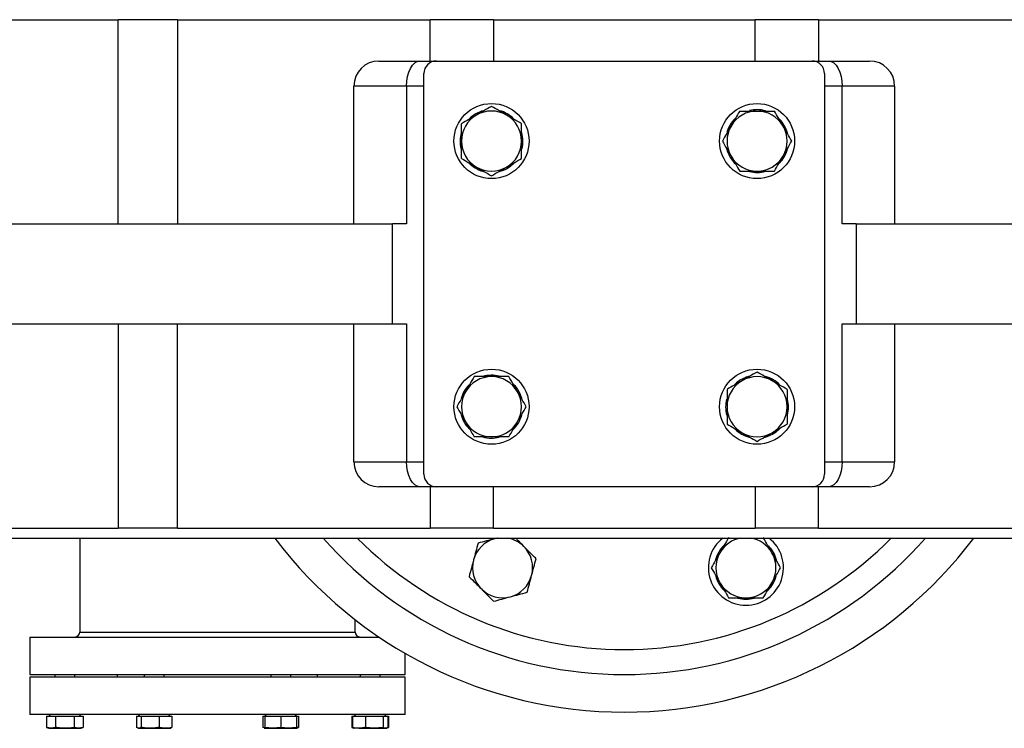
# Model space of a CAD drawing. Header units: millimetres. Extents: x 708 to 6010, y 131 to 3804.
# Tile 34 of 54: x 2387 to 2780, y 3050 to 3333. Entities that reach past the tile are written whole.
import ezdxf

# ---------------------------------------------------------------- set-up
doc = ezdxf.new("R2010")
doc.units = ezdxf.units.MM

msp = doc.modelspace()

# ---------------------------------------------------------------- linework, layer by layer
at = {"color": 7, "linetype": 'Continuous', "lineweight": 25}
for p, q in [((2335.43, 3333.14), (2425.9, 3333.14)), ((2425.9, 3251.64), (2425.9, 3333.14)), ((2449.54, 3333.14), (2425.9, 3333.14)), ((2449.54, 3333.14), (2449.54, 3251.64)), ((2449.54, 3333.14), (2550.45, 3333.14)), ((2550.45, 3316.64), (2550.45, 3333.14)), ((2575.81, 3333.14), (2550.45, 3333.14)), ((2575.81, 3333.14), (2575.81, 3316.64)), ((2575.81, 3333.14), (2680.28, 3333.14)), ((2680.28, 3316.64), (2680.28, 3333.14)), ((2705.64, 3333.14), (2680.28, 3333.14)), ((2705.64, 3333.14), (2705.64, 3316.64)), ((2705.64, 3333.14), (2806.55, 3333.14)), ((2530.04, 3316.64), (2546.38, 3316.64)), ((2546.38, 3316.64), (2553.04, 3316.64)), ((2553.04, 3316.64), (2703.04, 3316.64)), ((2703.04, 3316.64), (2709.71, 3316.64)), ((2709.71, 3316.64), (2726.04, 3316.64)), ((2548.04, 3151.64), (2548.04, 3311.64)), ((2708.04, 3311.64), (2708.04, 3151.64)), ((2520.04, 3251.64), (2520.04, 3306.64)), ((2541.04, 3306.64), (2520.04, 3306.64)), ((2541.04, 3306.64), (2541.04, 3251.64)), ((2548.04, 3306.64), (2541.04, 3306.64)), ((2715.04, 3306.64), (2708.04, 3306.64)), ((2715.04, 3251.64), (2715.04, 3306.64)), ((2736.04, 3306.64), (2715.04, 3306.64)), ((2736.04, 3306.64), (2736.04, 3251.64)), ((2669.48, 3279.86), (2669.9, 3280.03)), ((2579.82, 3273.08), (2579.65, 3273.49)), ((2048.04, 3251.64), (2535.44, 3251.64)), ((2535.44, 3211.64), (2535.44, 3251.64)), ((2541.04, 3251.64), (2535.44, 3251.64)), ((2720.65, 3251.64), (2715.04, 3251.64)), ((2720.65, 3251.64), (2720.65, 3211.64)), ((2720.65, 3251.64), (3208.04, 3251.64)), ((2048.04, 3211.64), (2535.44, 3211.64)), ((2425.9, 3211.64), (2425.9, 3130.14)), ((2449.54, 3130.14), (2449.54, 3211.64)), ((2520.04, 3156.64), (2520.04, 3211.64)), ((2535.44, 3211.64), (2541.04, 3211.64)), ((2541.04, 3211.64), (2541.04, 3156.64)), ((2715.04, 3211.64), (2720.65, 3211.64)), ((2715.04, 3156.64), (2715.04, 3211.64)), ((2720.65, 3211.64), (3208.04, 3211.64)), ((2736.04, 3211.64), (2736.04, 3156.64)), ((2676.27, 3190.2), (2676.44, 3189.78)), ((2586.6, 3183.41), (2586.19, 3183.24)), ((2520.04, 3156.64), (2541.04, 3156.64)), ((2541.04, 3156.64), (2548.04, 3156.64)), ((2708.04, 3156.64), (2715.04, 3156.64)), ((2715.04, 3156.64), (2736.04, 3156.64)), ((2546.38, 3146.64), (2530.04, 3146.64)), ((2553.04, 3146.64), (2546.38, 3146.64)), ((2550.45, 3146.64), (2550.45, 3130.14)), ((2703.04, 3146.64), (2553.04, 3146.64)), ((2575.81, 3130.14), (2575.81, 3146.64)), ((2680.28, 3146.64), (2680.28, 3130.14)), ((2709.71, 3146.64), (2703.04, 3146.64)), ((2705.64, 3130.14), (2705.64, 3146.64)), ((2726.04, 3146.64), (2709.71, 3146.64)), ((2335.43, 3130.14), (2425.9, 3130.14)), ((2449.54, 3130.14), (2425.9, 3130.14)), ((2449.54, 3130.14), (2550.45, 3130.14)), ((2575.81, 3130.14), (2550.45, 3130.14)), ((2575.81, 3130.14), (2680.28, 3130.14)), ((2705.64, 3130.14), (2680.28, 3130.14)), ((2705.64, 3130.14), (2806.55, 3130.14)), ((2156.04, 3126.14), (3100.04, 3126.14)), ((2410.54, 3126.14), (2410.54, 3088.64)), ((2488.46, 3126.09), (2488.46, 3126.14)), ((2577.45, 3126.14), (2576.34, 3125.9)), ((2577.24, 3126.14), (2576.34, 3125.9)), ((2520.54, 3088.64), (2520.54, 3093.55)), ((2390.54, 3086.64), (2390.54, 3071.64)), ((2390.54, 3086.64), (2530.06, 3086.64)), ((2540.54, 3071.64), (2540.54, 3080.08)), ((2390.54, 3071.64), (2540.54, 3071.64)), ((2390.54, 3070.64), (2390.54, 3055.64)), ((2540.54, 3070.64), (2390.54, 3070.64)), ((2400.57, 3071.64), (2400.57, 3070.64)), ((2408.57, 3070.64), (2408.57, 3071.64)), ((2425.54, 3071.64), (2425.54, 3070.64)), ((2436.29, 3071.64), (2436.29, 3070.64)), ((2444.29, 3070.64), (2444.29, 3071.64)), ((2486.8, 3071.64), (2486.8, 3070.64)), ((2494.8, 3070.64), (2494.8, 3071.64)), ((2505.54, 3070.64), (2505.54, 3071.64)), ((2522.52, 3071.64), (2522.52, 3070.64)), ((2530.52, 3070.64), (2530.52, 3071.64)), ((2540.54, 3055.64), (2540.54, 3070.64)), ((2540.54, 3055.64), (2390.54, 3055.64)), ((2397.22, 3055.04), (2397.22, 3050.55)), ((2397.22, 3055.04), (2398.65, 3055.04)), ((2398.75, 3055.64), (2398.15, 3055.04)), ((2398.65, 3055.04), (2399.45, 3055.04)), ((2399.45, 3055.04), (2400.89, 3055.04)), ((2400.89, 3055.04), (2400.89, 3050.55)), ((2400.89, 3055.04), (2403.77, 3055.04)), ((2403.77, 3055.04), (2405.37, 3055.04)), ((2405.37, 3055.04), (2408.24, 3055.04)), ((2408.24, 3055.04), (2408.24, 3050.55)), ((2408.24, 3055.04), (2409.68, 3055.04)), ((2409.68, 3055.04), (2410.48, 3055.04)), ((2410.98, 3055.04), (2410.38, 3055.64)), ((2410.48, 3055.04), (2411.92, 3055.04)), ((2411.92, 3055.04), (2411.92, 3050.55)), ((2433.19, 3055.04), (2433.19, 3050.55)), ((2433.19, 3055.04), (2433.93, 3055.04)), ((2434.47, 3055.64), (2433.87, 3055.04)), ((2433.93, 3055.04), (2434.34, 3055.04)), ((2434.34, 3055.04), (2435.09, 3055.04)), ((2435.09, 3055.04), (2435.09, 3050.55)), ((2435.09, 3055.04), (2437.87, 3055.04)), ((2439.41, 3055.04), (2442.19, 3055.04)), ((2442.19, 3055.04), (2442.19, 3050.55)), ((2442.19, 3055.04), (2444.22, 3055.04)), ((2444.22, 3055.04), (2445.35, 3055.04)), ((2445.35, 3055.04), (2447.38, 3055.04)), ((2446.7, 3055.04), (2446.1, 3055.64)), ((2447.38, 3055.04), (2447.38, 3050.55)), ((2483.7, 3055.04), (2483.7, 3050.55)), ((2483.7, 3055.04), (2484.43, 3055.04)), ((2484.43, 3055.09), (2484.38, 3055.04)), ((2484.98, 3055.64), (2484.43, 3055.09)), ((2484.43, 3055.04), (2484.43, 3050.55)), ((2484.43, 3055.04), (2486.92, 3055.04)), ((2486.92, 3055.04), (2488.31, 3055.04)), ((2488.31, 3055.04), (2490.8, 3055.04)), ((2490.8, 3055.04), (2490.8, 3050.55)), ((2490.8, 3055.04), (2493.29, 3055.04)), ((2493.29, 3055.04), (2494.67, 3055.04)), ((2494.67, 3055.04), (2497.16, 3055.04)), ((2497.16, 3055.09), (2496.61, 3055.64)), ((2497.21, 3055.04), (2497.16, 3055.09)), ((2497.16, 3055.04), (2497.16, 3050.55)), ((2497.16, 3055.04), (2497.9, 3055.04)), ((2497.9, 3055.04), (2497.9, 3050.55)), ((2519.17, 3055.04), (2519.17, 3050.55)), ((2519.17, 3055.04), (2519.42, 3055.04)), ((2519.42, 3055.04), (2519.42, 3050.55)), ((2519.42, 3055.04), (2521.45, 3055.04)), ((2520.7, 3055.64), (2520.1, 3055.04)), ((2521.45, 3055.04), (2522.58, 3055.04)), ((2522.58, 3055.04), (2524.62, 3055.04)), ((2524.62, 3055.04), (2524.62, 3050.55)), ((2524.62, 3055.04), (2527.39, 3055.04)), ((2527.39, 3055.04), (2528.94, 3055.04)), ((2528.94, 3055.04), (2531.72, 3055.04)), ((2531.72, 3055.04), (2531.72, 3050.55)), ((2531.72, 3055.04), (2532.46, 3055.04)), ((2532.93, 3055.04), (2532.33, 3055.64)), ((2532.46, 3055.04), (2532.87, 3055.04)), ((2532.87, 3055.04), (2533.62, 3055.04)), ((2533.62, 3055.04), (2533.87, 3055.04)), ((2533.62, 3055.04), (2533.62, 3050.55)), ((2533.87, 3055.04), (2533.87, 3050.55)), ((2397.22, 3050.55), (2398.2, 3050.19)), ((2399.05, 3050.19), (2397.22, 3050.55)), ((2398.2, 3050.19), (2399.05, 3050.19)), ((2400.89, 3050.55), (2399.05, 3050.19)), ((2399.05, 3050.19), (2404.57, 3050.19)), ((2404.57, 3050.19), (2410.08, 3050.19)), ((2410.08, 3050.19), (2408.24, 3050.55)), ((2411.92, 3050.55), (2410.08, 3050.19)), ((2410.08, 3050.19), (2410.93, 3050.19)), ((2410.93, 3050.19), (2411.92, 3050.55)), ((2434.14, 3050.19), (2433.19, 3050.55)), ((2433.67, 3050.28), (2433.92, 3050.19)), ((2433.92, 3050.19), (2434.14, 3050.19)), ((2435.09, 3050.55), (2434.14, 3050.19)), ((2434.14, 3050.19), (2438.64, 3050.19)), ((2438.64, 3050.19), (2444.79, 3050.19)), ((2444.79, 3050.19), (2446.65, 3050.19)), ((2446.65, 3050.19), (2446.9, 3050.28)), ((2446.87, 3050.35), (2447.38, 3050.55)), ((2484.21, 3050.35), (2483.7, 3050.55)), ((2484.18, 3050.28), (2484.43, 3050.19)), ((2487.62, 3050.19), (2484.43, 3050.55)), ((2484.43, 3050.19), (2487.62, 3050.19)), ((2490.8, 3050.55), (2487.62, 3050.19)), ((2487.62, 3050.19), (2493.98, 3050.19)), ((2493.98, 3050.19), (2490.8, 3050.55)), ((2497.16, 3050.55), (2493.98, 3050.19)), ((2493.98, 3050.19), (2497.16, 3050.19)), ((2497.16, 3050.19), (2497.42, 3050.28)), ((2497.39, 3050.35), (2497.9, 3050.55)), ((2519.17, 3050.55), (2519.65, 3050.37)), ((2519.31, 3050.52), (2519.17, 3050.55)), ((2519.42, 3050.55), (2519.93, 3050.35)), ((2519.9, 3050.28), (2520.15, 3050.19)), ((2522.02, 3050.19), (2520.15, 3050.19)), ((2522.02, 3050.19), (2528.17, 3050.19)), ((2528.17, 3050.19), (2524.62, 3050.55)), ((2531.72, 3050.55), (2528.17, 3050.19)), ((2528.17, 3050.19), (2532.67, 3050.19)), ((2533.62, 3050.55), (2532.67, 3050.19)), ((2532.67, 3050.19), (2532.88, 3050.19)), ((2532.88, 3050.19), (2533.14, 3050.28)), ((2533.39, 3050.37), (2533.87, 3050.55)), ((2533.87, 3050.55), (2533.73, 3050.52))]:
    msp.add_line(p, q, dxfattribs=at)
at = {"color": 8, "linetype": 'Continuous', "lineweight": 25}
msp.add_line((2410.54, 3088.64), (2520.54, 3088.64), dxfattribs=at)
at = {"color": 7, "linetype": 'Continuous', "lineweight": 25, "flags": 128}
for points in [[(2541.04, 3306.64), (2541.15, 3308.59), (2541.45, 3310.46), (2541.94, 3312.19), (2542.6, 3313.71), (2543.41, 3314.95), (2544.34, 3315.88), (2545.34, 3316.45), (2546.38, 3316.64)], [(2709.71, 3316.64), (2710.75, 3316.45), (2711.75, 3315.88), (2712.67, 3314.95), (2713.48, 3313.71), (2714.14, 3312.19), (2714.64, 3310.46), (2714.94, 3308.59), (2715.04, 3306.64)], [(2546.38, 3146.64), (2545.34, 3146.83), (2544.34, 3147.4), (2543.41, 3148.32), (2542.6, 3149.57), (2541.94, 3151.08), (2541.45, 3152.81), (2541.15, 3154.69), (2541.04, 3156.64)], [(2715.04, 3156.64), (2714.94, 3154.69), (2714.64, 3152.81), (2714.14, 3151.08), (2713.48, 3149.57), (2712.67, 3148.32), (2711.75, 3147.4), (2710.75, 3146.83), (2709.71, 3146.64)]]:
    msp.add_lwpolyline(points, dxfattribs=at)
at = {"color": 7, "linetype": 'Continuous', "lineweight": 25}
for centre in [(2575.01, 3284.67), (2681.08, 3284.67), (2575.01, 3178.6), (2681.08, 3178.6)]:
    msp.add_circle(centre, 15, dxfattribs=at)
for centre, radius, start, end in [((2530.04, 3306.64), 10, 90, 180), ((2553.04, 3311.64), 5, 90, 180), ((2703.04, 3311.64), 5, 0, 90), ((2726.04, 3306.64), 10, 0, 90), ((2575.01, 3284.67), 12.55, 104.8889, 134.5681), ((2575.01, 3284.67), 12, 60, 120), ((2575.01, 3284.67), 12.55, 45.4552, 75.1428), ((2681.08, 3284.67), 12, 90, 150), ((2681.08, 3284.67), 12.55, 74.1817, 104.2058), ((2681.08, 3284.67), 12, 30, 90), ((2575.01, 3284.67), 12, 120, 180), ((2575.01, 3284.67), 12, 0, 60), ((2681.08, 3284.67), 12.55, 133.3798, 164.1865), ((2681.08, 3284.67), 12.55, 14.8889, 44.5681), ((2575.01, 3284.67), 12.55, 164.1817, 194.2058), ((2575.01, 3284.67), 12.55, 345.8046, 15.8556), ((2681.08, 3284.67), 12, 150, 210), ((2681.08, 3284.67), 12, 330, 30), ((2575.01, 3284.67), 12, 180, 240), ((2575.01, 3284.67), 12, 300, 0), ((2681.08, 3284.67), 12.55, 193.4533, 202.5227), ((2681.08, 3284.67), 12.55, 315.4552, 345.1428), ((2681.08, 3284.67), 12.55, 202.5227, 226.6612), ((2681.08, 3284.67), 12, 210, 270), ((2681.08, 3284.67), 12, 270, 330), ((2575.01, 3284.67), 12.55, 223.3798, 254.1865), ((2575.01, 3284.67), 12, 240, 300), ((2575.01, 3284.67), 12.55, 283.4533, 292.5227), ((2575.01, 3284.67), 12.55, 292.5227, 316.6612), ((2681.08, 3284.67), 12.55, 255.8046, 285.8556), ((2575.01, 3178.6), 12, 90, 150), ((2575.01, 3178.6), 12.55, 75.8046, 105.8556), ((2575.01, 3178.6), 12, 30, 90), ((2681.08, 3178.6), 12.55, 112.5227, 136.6612), ((2681.08, 3178.6), 12, 60, 120), ((2681.08, 3178.6), 12.55, 103.4533, 112.5227), ((2681.08, 3178.6), 12.55, 43.3798, 74.1865), ((2575.01, 3178.6), 12.55, 135.4552, 165.1428), ((2575.01, 3178.6), 12.55, 22.5227, 46.6612), ((2681.08, 3178.6), 12, 120, 180), ((2681.08, 3178.6), 12, 0, 60), ((2575.01, 3178.6), 12, 150, 210), ((2575.01, 3178.6), 12, 330, 30), ((2575.01, 3178.6), 12.55, 13.4533, 22.5227), ((2681.08, 3178.6), 12.55, 165.8046, 195.8556), ((2681.08, 3178.6), 12, 180, 240), ((2681.08, 3178.6), 12, 300, 0), ((2681.08, 3178.6), 12.55, 344.1817, 14.2058), ((2575.01, 3178.6), 12.55, 194.8889, 224.5681), ((2575.01, 3178.6), 12.55, 313.3798, 344.1865), ((2575.01, 3178.6), 12, 210, 270), ((2575.01, 3178.6), 12, 270, 330), ((2575.01, 3178.6), 12.55, 254.1817, 284.2058), ((2681.08, 3178.6), 12.55, 225.4552, 255.1428), ((2681.08, 3178.6), 12, 240, 300), ((2681.08, 3178.6), 12.55, 284.8889, 314.5681), ((2530.04, 3156.64), 10, 180, 270), ((2726.04, 3156.64), 10, 270, 0), ((2553.04, 3151.64), 5, 180, 270), ((2703.04, 3151.64), 5, 270, 0), ((2628.04, 3231.64), 175, 217.0946, 322.9252), ((2628.04, 3231.64), 150, 224.6951, 315.3049), ((2579.44, 3114.31), 12, 105, 165), ((2579.44, 3114.31), 12, 45, 80.4214), ((2676.64, 3114.31), 15, 127.9221, 270), ((2676.64, 3114.31), 12.55, 134.8583, 165.1768), ((2676.64, 3114.31), 12, 99.5786, 150), ((2676.64, 3114.31), 15, 270, 52.0779), ((2676.64, 3114.31), 12, 30, 80.4214), ((2676.64, 3114.31), 12.55, 13.9233, 44.1522), ((2579.44, 3114.31), 12, 345, 45), ((2676.64, 3114.31), 12, 150, 210), ((2676.64, 3114.31), 12, 330, 30), ((2579.44, 3114.31), 12, 165, 225), ((2579.44, 3114.31), 12, 285, 345), ((2676.64, 3114.31), 12.55, 195.7189, 225.606), ((2676.64, 3114.31), 12, 210, 270), ((2676.64, 3114.31), 12, 270, 330), ((2676.64, 3114.31), 12.55, 314.6663, 344.419), ((2579.44, 3114.31), 12, 225, 285), ((2676.64, 3114.31), 12.55, 255.2861, 284.9331), ((2408.54, 3088.64), 2, 270, 0), ((2522.54, 3088.64), 2, 180, 270)]:
    msp.add_arc(centre, radius, start, end, dxfattribs=at)
at = {"color": 8, "linetype": 'Continuous', "lineweight": 25}
msp.add_arc((2628.04, 3231.64), 160, 221.2522, 318.7478, dxfattribs=at)
at = {"color": 7, "linetype": 'Continuous', "lineweight": 25}
for points, knots in [([(2575.01, 3298.53), (2574.01, 3297.95), (2573.01, 3297.37), (2571.01, 3296.22), (2570.01, 3295.64), (2569.01, 3295.06)], [0, 0, 0, 0, 0.5, 0.5, 1, 1, 1, 1]), ([(2581.01, 3295.06), (2580.01, 3295.64), (2579.01, 3296.22), (2577.01, 3297.37), (2576.01, 3297.95), (2575.01, 3298.53)], [0, 0, 0, 0, 0.5, 0.5, 1, 1, 1, 1]), ([(2674.15, 3296.67), (2673.57, 3295.67), (2672.99, 3294.67), (2671.84, 3292.67), (2671.26, 3291.67), (2670.68, 3290.67)], [0, 0, 0, 0, 0.5, 0.5, 1, 1, 1, 1]), ([(2674.15, 3296.67), (2675.29, 3296.67), (2676.45, 3296.67), (2678.77, 3296.67), (2679.92, 3296.67), (2681.08, 3296.67)], [0, 0, 0, 0, 0.5, 0.5, 1, 1, 1, 1]), ([(2681.08, 3296.67), (2682.23, 3296.67), (2683.39, 3296.67), (2685.7, 3296.67), (2686.85, 3296.67), (2688, 3296.67)], [0, 0, 0, 0, 0.5, 0.5, 1, 1, 1, 1]), ([(2691.47, 3290.67), (2690.89, 3291.67), (2690.31, 3292.67), (2689.16, 3294.67), (2688.58, 3295.67), (2688, 3296.67)], [0, 0, 0, 0, 0.5, 0.5, 1, 1, 1, 1]), ([(2569.01, 3295.06), (2568.01, 3294.49), (2567.01, 3293.91), (2565.01, 3292.75), (2564.01, 3292.18), (2563.01, 3291.6)], [0, 0, 0, 0, 0.5, 0.5, 1, 1, 1, 1]), ([(2587.01, 3291.6), (2586.01, 3292.18), (2585.01, 3292.75), (2583.01, 3293.91), (2582.01, 3294.49), (2581.01, 3295.06)], [0, 0, 0, 0, 0.5, 0.5, 1, 1, 1, 1]), ([(2563.01, 3284.67), (2563.01, 3285.83), (2563.01, 3286.98), (2563.01, 3289.29), (2563.01, 3290.45), (2563.01, 3291.6)], [0, 0, 0, 0, 0.5, 0.5, 1, 1, 1, 1]), ([(2587.01, 3284.67), (2587.01, 3285.83), (2587.01, 3286.98), (2587.01, 3289.29), (2587.01, 3290.45), (2587.01, 3291.6)], [0, 0, 0, 0, 0.5, 0.5, 1, 1, 1, 1]), ([(2670.68, 3290.67), (2670.11, 3289.67), (2669.53, 3288.67), (2668.37, 3286.67), (2667.8, 3285.67), (2667.22, 3284.67)], [0, 0, 0, 0, 0.5, 0.5, 1, 1, 1, 1]), ([(2694.93, 3284.67), (2694.35, 3285.67), (2693.78, 3286.67), (2692.62, 3288.67), (2692.05, 3289.67), (2691.47, 3290.67)], [0, 0, 0, 0, 0.5, 0.5, 1, 1, 1, 1]), ([(2563.01, 3277.74), (2563.01, 3278.89), (2563.01, 3280.05), (2563.01, 3282.36), (2563.01, 3283.52), (2563.01, 3284.67)], [0, 0, 0, 0, 0.5, 0.5, 1, 1, 1, 1]), ([(2587.01, 3277.74), (2587.01, 3278.89), (2587.01, 3280.05), (2587.01, 3282.36), (2587.01, 3283.52), (2587.01, 3284.67)], [0, 0, 0, 0, 0.5, 0.5, 1, 1, 1, 1]), ([(2667.22, 3284.67), (2667.8, 3283.67), (2668.37, 3282.67), (2669.53, 3280.67), (2670.11, 3279.67), (2670.68, 3278.67)], [0, 0, 0, 0, 0.5, 0.5, 1, 1, 1, 1]), ([(2691.47, 3278.67), (2692.05, 3279.67), (2692.62, 3280.67), (2693.78, 3282.67), (2694.35, 3283.67), (2694.93, 3284.67)], [0, 0, 0, 0, 0.5, 0.5, 1, 1, 1, 1]), ([(2563.01, 3277.74), (2564.01, 3277.17), (2565.01, 3276.59), (2567.01, 3275.43), (2568.01, 3274.86), (2569.01, 3274.28)], [0, 0, 0, 0, 0.5, 0.5, 1, 1, 1, 1]), ([(2581.01, 3274.28), (2582.01, 3274.86), (2583.01, 3275.43), (2585.01, 3276.59), (2586.01, 3277.17), (2587.01, 3277.74)], [0, 0, 0, 0, 0.5, 0.5, 1, 1, 1, 1]), ([(2670.68, 3278.67), (2671.26, 3277.67), (2671.84, 3276.67), (2672.99, 3274.67), (2673.57, 3273.67), (2674.15, 3272.67)], [0, 0, 0, 0, 0.5, 0.5, 1, 1, 1, 1]), ([(2688, 3272.67), (2688.58, 3273.67), (2689.16, 3274.67), (2690.31, 3276.67), (2690.89, 3277.67), (2691.47, 3278.67)], [0, 0, 0, 0, 0.5, 0.5, 1, 1, 1, 1]), ([(2569.01, 3274.28), (2570.01, 3273.7), (2571.01, 3273.12), (2573.01, 3271.97), (2574.01, 3271.39), (2575.01, 3270.81)], [0, 0, 0, 0, 0.5, 0.5, 1, 1, 1, 1]), ([(2575.01, 3270.81), (2576.01, 3271.39), (2577.01, 3271.97), (2579.01, 3273.12), (2580.01, 3273.7), (2581.01, 3274.28)], [0, 0, 0, 0, 0.5, 0.5, 1, 1, 1, 1]), ([(2674.15, 3272.67), (2675.29, 3272.67), (2676.45, 3272.67), (2678.77, 3272.67), (2679.92, 3272.67), (2681.08, 3272.67)], [0, 0, 0, 0, 0.5, 0.5, 1, 1, 1, 1]), ([(2681.08, 3272.67), (2682.23, 3272.67), (2683.39, 3272.67), (2685.7, 3272.67), (2686.85, 3272.67), (2688, 3272.67)], [0, 0, 0, 0, 0.5, 0.5, 1, 1, 1, 1]), ([(2568.08, 3190.6), (2567.5, 3189.6), (2566.93, 3188.6), (2565.77, 3186.6), (2565.19, 3185.6), (2564.62, 3184.6)], [0, 0, 0, 0, 0.5, 0.5, 1, 1, 1, 1]), ([(2575.01, 3190.6), (2573.85, 3190.6), (2572.7, 3190.6), (2570.39, 3190.6), (2569.23, 3190.6), (2568.08, 3190.6)], [0, 0, 0, 0, 0.5, 0.5, 1, 1, 1, 1]), ([(2581.94, 3190.6), (2580.79, 3190.6), (2579.63, 3190.6), (2577.32, 3190.6), (2576.16, 3190.6), (2575.01, 3190.6)], [0, 0, 0, 0, 0.5, 0.5, 1, 1, 1, 1]), ([(2585.4, 3184.6), (2584.82, 3185.6), (2584.25, 3186.6), (2583.09, 3188.6), (2582.52, 3189.6), (2581.94, 3190.6)], [0, 0, 0, 0, 0.5, 0.5, 1, 1, 1, 1]), ([(2681.08, 3192.46), (2680.08, 3191.88), (2679.08, 3191.31), (2677.08, 3190.15), (2676.08, 3189.57), (2675.08, 3189)], [0, 0, 0, 0, 0.5, 0.5, 1, 1, 1, 1]), ([(2687.08, 3189), (2686.08, 3189.57), (2685.08, 3190.15), (2683.08, 3191.31), (2682.08, 3191.88), (2681.08, 3192.46)], [0, 0, 0, 0, 0.5, 0.5, 1, 1, 1, 1]), ([(2675.08, 3189), (2674.08, 3188.42), (2673.08, 3187.84), (2671.08, 3186.69), (2670.08, 3186.11), (2669.08, 3185.53)], [0, 0, 0, 0, 0.5, 0.5, 1, 1, 1, 1]), ([(2693.08, 3185.53), (2692.08, 3186.11), (2691.08, 3186.69), (2689.08, 3187.84), (2688.08, 3188.42), (2687.08, 3189)], [0, 0, 0, 0, 0.5, 0.5, 1, 1, 1, 1]), ([(2564.62, 3184.6), (2564.04, 3183.6), (2563.46, 3182.6), (2562.31, 3180.6), (2561.73, 3179.6), (2561.15, 3178.6)], [0, 0, 0, 0, 0.5, 0.5, 1, 1, 1, 1]), ([(2588.87, 3178.6), (2588.29, 3179.6), (2587.71, 3180.6), (2586.56, 3182.6), (2585.98, 3183.6), (2585.4, 3184.6)], [0, 0, 0, 0, 0.5, 0.5, 1, 1, 1, 1]), ([(2669.08, 3185.53), (2669.08, 3184.39), (2669.08, 3183.23), (2669.08, 3180.91), (2669.08, 3179.76), (2669.08, 3178.6)], [0, 0, 0, 0, 0.5, 0.5, 1, 1, 1, 1]), ([(2693.08, 3185.53), (2693.08, 3184.39), (2693.08, 3183.23), (2693.08, 3180.91), (2693.08, 3179.76), (2693.08, 3178.6)], [0, 0, 0, 0, 0.5, 0.5, 1, 1, 1, 1]), ([(2561.15, 3178.6), (2561.73, 3177.6), (2562.31, 3176.6), (2563.46, 3174.6), (2564.04, 3173.6), (2564.62, 3172.6)], [0, 0, 0, 0, 0.5, 0.5, 1, 1, 1, 1]), ([(2585.4, 3172.6), (2585.98, 3173.6), (2586.56, 3174.6), (2587.71, 3176.6), (2588.29, 3177.6), (2588.87, 3178.6)], [0, 0, 0, 0, 0.5, 0.5, 1, 1, 1, 1]), ([(2669.08, 3178.6), (2669.08, 3177.45), (2669.08, 3176.29), (2669.08, 3173.98), (2669.08, 3172.83), (2669.08, 3171.68)], [0, 0, 0, 0, 0.5, 0.5, 1, 1, 1, 1]), ([(2693.08, 3178.6), (2693.08, 3177.45), (2693.08, 3176.29), (2693.08, 3173.98), (2693.08, 3172.83), (2693.08, 3171.68)], [0, 0, 0, 0, 0.5, 0.5, 1, 1, 1, 1]), ([(2564.62, 3172.6), (2565.19, 3171.6), (2565.77, 3170.6), (2566.93, 3168.6), (2567.5, 3167.6), (2568.08, 3166.6)], [0, 0, 0, 0, 0.5, 0.5, 1, 1, 1, 1]), ([(2581.94, 3166.6), (2582.52, 3167.6), (2583.09, 3168.6), (2584.25, 3170.6), (2584.82, 3171.6), (2585.4, 3172.6)], [0, 0, 0, 0, 0.5, 0.5, 1, 1, 1, 1]), ([(2669.08, 3171.68), (2670.08, 3171.1), (2671.08, 3170.52), (2673.08, 3169.37), (2674.08, 3168.79), (2675.08, 3168.21)], [0, 0, 0, 0, 0.5, 0.5, 1, 1, 1, 1]), ([(2687.08, 3168.21), (2688.08, 3168.79), (2689.08, 3169.37), (2691.08, 3170.52), (2692.08, 3171.1), (2693.08, 3171.68)], [0, 0, 0, 0, 0.5, 0.5, 1, 1, 1, 1]), ([(2575.01, 3166.6), (2573.85, 3166.6), (2572.7, 3166.6), (2570.39, 3166.6), (2569.23, 3166.6), (2568.08, 3166.6)], [0, 0, 0, 0, 0.5, 0.5, 1, 1, 1, 1]), ([(2581.94, 3166.6), (2580.79, 3166.6), (2579.63, 3166.6), (2577.32, 3166.6), (2576.16, 3166.6), (2575.01, 3166.6)], [0, 0, 0, 0, 0.5, 0.5, 1, 1, 1, 1]), ([(2675.08, 3168.21), (2676.08, 3167.64), (2677.08, 3167.06), (2679.08, 3165.9), (2680.08, 3165.33), (2681.08, 3164.75)], [0, 0, 0, 0, 0.5, 0.5, 1, 1, 1, 1]), ([(2681.08, 3164.75), (2682.08, 3165.33), (2683.08, 3165.9), (2685.08, 3167.06), (2686.08, 3167.64), (2687.08, 3168.21)], [0, 0, 0, 0, 0.5, 0.5, 1, 1, 1, 1]), ([(2569.64, 3124.1), (2569.35, 3123), (2568.75, 3120.78), (2568.15, 3118.54), (2567.85, 3117.41)], [0, 0, 0, 0, 0.498112, 1, 1, 1, 1]), ([(2576.34, 3125.9), (2575.22, 3125.6), (2572.97, 3125), (2570.76, 3124.4), (2569.64, 3124.1)], [0, 0, 0, 0, 0.497781, 1, 1, 1, 1]), ([(2587.93, 3122.79), (2587.13, 3123.59), (2586.01, 3124.71), (2584.9, 3125.82), (2584.58, 3126.14)], [0, 0, 0, 0, 0.710475, 1, 1, 1, 1]), ([(2669.72, 3126.31), (2669.14, 3125.32), (2668, 3123.33), (2666.83, 3121.32), (2666.25, 3120.31)], [0, 0, 0, 0, 0.498112, 1, 1, 1, 1]), ([(2687.04, 3120.31), (2686.46, 3121.31), (2685.29, 3123.32), (2684.15, 3125.31), (2683.57, 3126.31)], [0, 0, 0, 0, 0.497781, 1, 1, 1, 1]), ([(2592.83, 3117.89), (2592.42, 3118.3), (2590.8, 3119.92), (2589.15, 3121.56), (2587.93, 3122.79)], [0, 0, 0, 0, 0.253066, 1, 1, 1, 1]), ([(2666.25, 3120.31), (2665.67, 3119.3), (2664.51, 3117.29), (2663.36, 3115.3), (2662.79, 3114.31)], [0, 0, 0, 0, 0.497781, 1, 1, 1, 1]), ([(2690.5, 3114.31), (2689.93, 3115.29), (2688.78, 3117.28), (2687.62, 3119.29), (2687.04, 3120.31)], [0, 0, 0, 0, 0.498112, 1, 1, 1, 1]), ([(2567.85, 3117.41), (2567.55, 3116.29), (2566.95, 3114.05), (2566.36, 3111.83), (2566.06, 3110.72)], [0, 0, 0, 0, 0.497782, 1, 1, 1, 1]), ([(2591.03, 3111.2), (2591.33, 3112.32), (2591.93, 3114.56), (2592.53, 3116.78), (2592.83, 3117.89)], [0, 0, 0, 0, 0.497782, 1, 1, 1, 1]), ([(2589.24, 3104.51), (2589.54, 3105.61), (2590.13, 3107.83), (2590.73, 3110.07), (2591.03, 3111.2)], [0, 0, 0, 0, 0.498112, 1, 1, 1, 1]), ([(2662.79, 3114.31), (2663.36, 3113.32), (2664.51, 3111.33), (2665.67, 3109.32), (2666.25, 3108.31)], [0, 0, 0, 0, 0.498113, 1, 1, 1, 1]), ([(2687.04, 3108.31), (2687.61, 3109.31), (2688.78, 3111.32), (2689.92, 3113.31), (2690.5, 3114.31)], [0, 0, 0, 0, 0.497781, 1, 1, 1, 1]), ([(2566.06, 3110.72), (2566.1, 3110.68), (2566.93, 3109.85), (2568.56, 3108.22), (2570.15, 3106.62), (2570.96, 3105.82)], [0, 0, 0, 0, 0.026969, 0.511713, 1, 1, 1, 1]), ([(2666.25, 3108.31), (2666.83, 3107.3), (2667.99, 3105.29), (2669.14, 3103.3), (2669.72, 3102.31)], [0, 0, 0, 0, 0.497781, 1, 1, 1, 1]), ([(2683.57, 3102.31), (2684.14, 3103.29), (2685.29, 3105.28), (2686.45, 3107.29), (2687.04, 3108.31)], [0, 0, 0, 0, 0.498114, 1, 1, 1, 1]), ([(2570.96, 3105.82), (2572.18, 3104.59), (2573.83, 3102.95), (2575.45, 3101.33), (2575.86, 3100.92)], [0, 0, 0, 0, 0.7469334, 1, 1, 1, 1]), ([(2582.55, 3102.71), (2583.67, 3103.01), (2585.91, 3103.62), (2588.13, 3104.21), (2589.24, 3104.51)], [0, 0, 0, 0, 0.497781, 1, 1, 1, 1]), ([(2575.86, 3100.92), (2576.96, 3101.22), (2579.18, 3101.81), (2581.42, 3102.41), (2582.55, 3102.71)], [0, 0, 0, 0, 0.498112, 1, 1, 1, 1]), ([(2669.72, 3102.31), (2669.78, 3102.31), (2670.95, 3102.31), (2673.25, 3102.31), (2675.51, 3102.31), (2676.64, 3102.31)], [0, 0, 0, 0, 0.0269692, 0.5117136, 1, 1, 1, 1]), ([(2676.64, 3102.31), (2678.38, 3102.31), (2680.7, 3102.31), (2682.99, 3102.31), (2683.57, 3102.31)], [0, 0, 0, 0, 0.746934, 1, 1, 1, 1]), ([(2404.57, 3050.19), (2403.65, 3050.23), (2402.41, 3050.28), (2401.2, 3050.49), (2400.89, 3050.55)], [0, 0, 0, 0, 0.746934, 1, 1, 1, 1]), ([(2408.24, 3050.55), (2408.21, 3050.54), (2407, 3050.32), (2405.77, 3050.25), (2404.57, 3050.19)], [0, 0, 0, 0, 0.026993, 1, 1, 1, 1]), ([(2438.64, 3050.19), (2438.05, 3050.19), (2437.45, 3050.22), (2436.27, 3050.34), (2435.68, 3050.43), (2435.09, 3050.55)], [0, 0, 0, 0, 0.5, 0.5, 1, 1, 1, 1]), ([(2442.19, 3050.55), (2441.6, 3050.43), (2441, 3050.34), (2439.82, 3050.22), (2439.23, 3050.19), (2438.64, 3050.19)], [0, 0, 0, 0, 0.5, 0.5, 1, 1, 1, 1]), ([(2444.79, 3050.19), (2444.14, 3050.23), (2443.26, 3050.28), (2442.4, 3050.49), (2442.19, 3050.55)], [0, 0, 0, 0, 0.746933, 1, 1, 1, 1]), ([(2447.38, 3050.55), (2447.36, 3050.54), (2446.51, 3050.32), (2445.63, 3050.25), (2444.79, 3050.19)], [0, 0, 0, 0, 0.026996, 1, 1, 1, 1]), ([(2484.43, 3050.55), (2484.43, 3050.44), (2484.43, 3050.34), (2484.43, 3050.22), (2484.43, 3050.19), (2484.43, 3050.19)], [0, 0, 0, 0, 0.5, 0.5, 1, 1, 1, 1]), ([(2497.16, 3050.55), (2497.16, 3050.44), (2497.16, 3050.34), (2497.16, 3050.22), (2497.16, 3050.19), (2497.16, 3050.19)], [0, 0, 0, 0, 0.5, 0.5, 1, 1, 1, 1]), ([(2497.9, 3050.55), (2497.68, 3050.48), (2497.44, 3050.41), (2497.19, 3050.39), (2497.16, 3050.39)], [0, 0, 0, 0, 0.88967, 1, 1, 1, 1]), ([(2522.02, 3050.19), (2521.17, 3050.25), (2520.3, 3050.32), (2519.44, 3050.54), (2519.42, 3050.55)], [0, 0, 0, 0, 0.973004, 1, 1, 1, 1]), ([(2524.62, 3050.55), (2524.4, 3050.49), (2523.54, 3050.28), (2522.67, 3050.23), (2522.02, 3050.19)], [0, 0, 0, 0, 0.253064, 1, 1, 1, 1]), ([(2532.67, 3050.19), (2532.51, 3050.19), (2532.35, 3050.22), (2532.03, 3050.34), (2531.87, 3050.43), (2531.72, 3050.55)], [0, 0, 0, 0, 0.5, 0.5, 1, 1, 1, 1])]:
    msp.add_open_spline(points, degree=3, knots=knots, dxfattribs=at)
msp.add_open_spline([(2437.87, 3055.04), (2438.38, 3055.1), (2438.9, 3055.1), (2439.41, 3055.04)], degree=3, dxfattribs=at)

doc.saveas('drawing.dxf')
